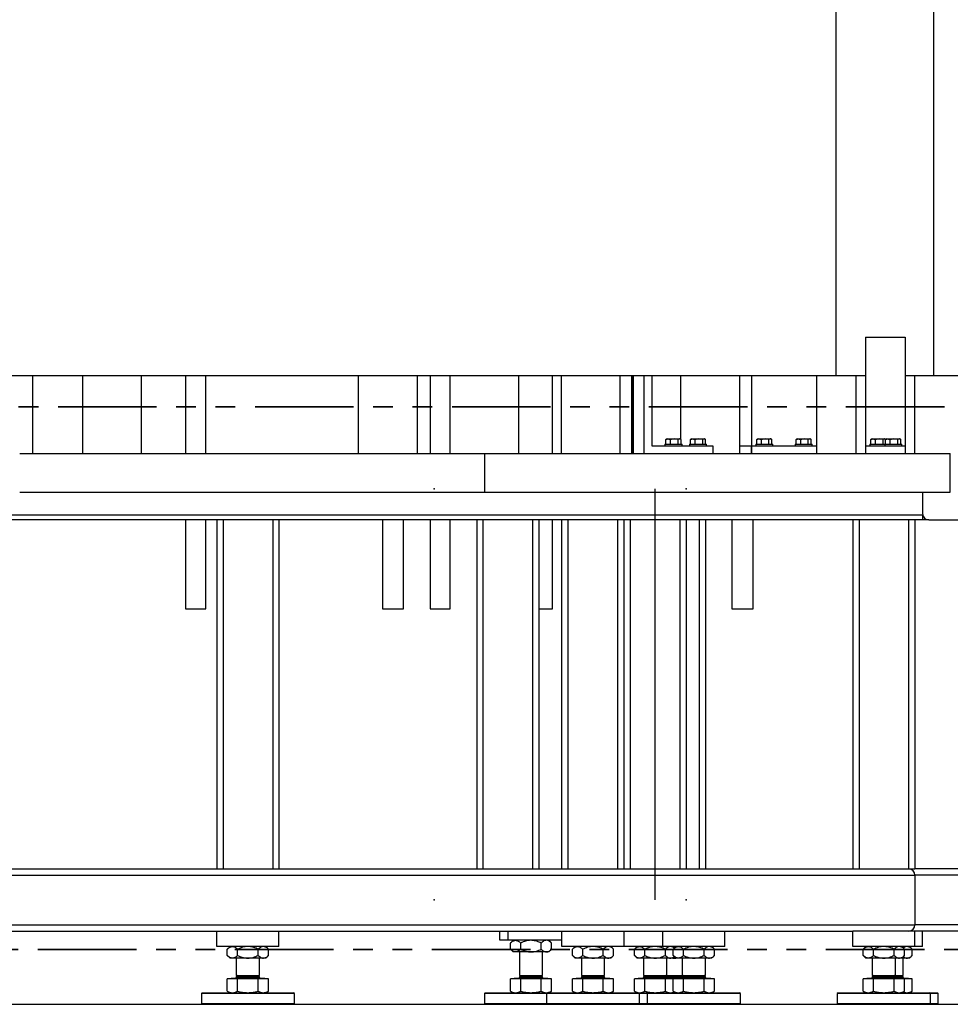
# Model space of a CAD drawing. Header units: millimetres. Extents: x 0 to 849, y 0 to 594.
# Tile 6 of 84: x 152 to 212, y 422 to 486. Entities that reach past the tile are written whole.
import ezdxf

# ---------------------------------------------------------------- set-up
doc = ezdxf.new("R2010")
doc.units = ezdxf.units.MM
doc.header["$PDSIZE"] = -1
doc.linetypes.add('PHANTOM', pattern=[12.7, 6.35, -1.27, 1.27, -1.27, 1.27, -1.27])
doc.layers.add('TRAIT-FORT', color=4, linetype='Continuous', lineweight=25)

msp = doc.modelspace()

# ---------------------------------------------------------------- linework, layer by layer
at = {"color": 7, "linetype": 'PHANTOM', "lineweight": 35}
for p, q in [((275.346, 460.578), (42.471, 460.578)), ((274.053, 425.62), (43.009, 425.62))]:
    msp.add_line(p, q, dxfattribs=at)
at = {"color": 7, "linetype": 'Continuous'}
for q in [(193.187, 455.303), (193.187, 453.303)]:
    msp.add_line((193.187, 428.803), q, dxfattribs=at)
at = {"layer": 'TRAIT-FORT', "color": 4, "linetype": 'Continuous', "lineweight": 25}
for p, q in [((204.852, 562.578), (204.852, 462.578)), ((211.132, 562.578), (211.132, 462.578)), ((206.764, 465.078), (209.304, 465.078)), ((206.764, 465.078), (206.764, 458.078)), ((209.304, 465.078), (209.304, 458.078)), ((204.852, 462.578), (129.287, 462.578)), ((153.041, 462.578), (153.041, 457.578)), ((156.275, 462.578), (156.275, 457.578)), ((160.085, 457.578), (160.085, 462.578)), ((162.921, 462.578), (162.921, 457.578)), ((164.233, 457.578), (164.233, 462.578)), ((174.055, 462.578), (174.055, 457.578)), ((177.865, 457.578), (177.865, 462.578)), ((178.678, 462.578), (178.678, 457.578)), ((179.97, 457.578), (179.97, 462.578)), ((184.393, 462.578), (184.393, 457.578)), ((186.584, 457.578), (186.584, 462.578)), ((187.136, 462.578), (187.136, 457.578)), ((190.946, 457.578), (190.946, 462.578)), ((191.678, 462.578), (191.678, 457.578)), ((191.715, 462.578), (191.715, 457.578)), ((191.776, 462.578), (191.776, 457.578)), ((192.47, 462.578), (192.47, 457.578)), ((192.97, 462.578), (192.97, 458.078)), ((194.833, 462.578), (194.833, 458.497)), ((198.643, 457.578), (198.643, 462.578)), ((199.406, 462.578), (199.406, 458.078)), ((203.597, 462.578), (203.597, 458.078)), ((203.598, 462.578), (203.598, 457.578)), ((206.764, 462.578), (204.852, 462.578)), ((206.122, 462.578), (206.122, 457.578)), ((211.132, 462.578), (209.304, 462.578)), ((209.932, 457.578), (209.932, 462.578)), ((247.392, 462.578), (211.132, 462.578)), ((193.888, 458.478), (193.913, 458.493)), ((193.888, 458.178), (193.888, 458.478)), ((193.971, 458.528), (193.912, 458.495)), ((193.971, 458.528), (194.425, 458.528)), ((194.184, 458.178), (194.184, 458.478)), ((194.425, 458.528), (194.778, 458.528)), ((194.671, 458.178), (194.671, 458.478)), ((194.837, 458.495), (194.778, 458.528)), ((194.862, 458.178), (194.862, 458.478)), ((195.475, 458.478), (195.501, 458.493)), ((195.475, 458.178), (195.475, 458.478)), ((195.558, 458.528), (195.5, 458.495)), ((195.558, 458.528), (196.012, 458.528)), ((195.771, 458.178), (195.771, 458.478)), ((196.012, 458.528), (196.366, 458.528)), ((196.258, 458.178), (196.258, 458.478)), ((196.425, 458.495), (196.366, 458.528)), ((196.449, 458.178), (196.449, 458.478)), ((199.745, 458.478), (199.77, 458.493)), ((199.745, 458.178), (199.745, 458.478)), ((199.828, 458.528), (199.769, 458.495)), ((199.828, 458.528), (200.281, 458.528)), ((200.041, 458.178), (200.041, 458.478)), ((200.281, 458.528), (200.635, 458.528)), ((200.528, 458.178), (200.528, 458.478)), ((200.694, 458.495), (200.635, 458.528)), ((200.719, 458.178), (200.719, 458.478)), ((202.285, 458.478), (202.31, 458.493)), ((202.285, 458.178), (202.285, 458.478)), ((202.368, 458.528), (202.309, 458.495)), ((202.368, 458.528), (202.821, 458.528)), ((202.581, 458.178), (202.581, 458.478)), ((202.821, 458.528), (203.175, 458.528)), ((203.068, 458.178), (203.068, 458.478)), ((203.234, 458.495), (203.175, 458.528)), ((203.259, 458.178), (203.259, 458.478)), ((207.102, 458.478), (207.128, 458.493)), ((207.102, 458.178), (207.102, 458.478)), ((207.185, 458.528), (207.127, 458.495)), ((207.185, 458.528), (207.639, 458.528)), ((207.398, 458.178), (207.398, 458.478)), ((207.639, 458.528), (207.993, 458.528)), ((207.885, 458.178), (207.885, 458.478)), ((208.051, 458.495), (207.993, 458.528)), ((208.055, 458.478), (208.08, 458.493)), ((208.055, 458.178), (208.055, 458.478)), ((208.138, 458.528), (208.079, 458.495)), ((208.138, 458.528), (208.591, 458.528)), ((208.351, 458.178), (208.351, 458.478)), ((208.591, 458.528), (208.945, 458.528)), ((208.838, 458.178), (208.838, 458.478)), ((209.004, 458.495), (208.945, 458.528)), ((209.029, 458.178), (209.029, 458.478)), ((152.223, 457.578), (182.223, 457.578)), ((182.223, 455.078), (182.223, 457.578)), ((182.223, 457.578), (212.223, 457.578)), ((192.97, 458.078), (196.915, 458.078)), ((193.825, 458.178), (193.825, 458.078)), ((193.825, 458.178), (194.164, 458.178)), ((194.164, 458.178), (194.925, 458.178)), ((194.925, 458.078), (194.925, 458.178)), ((195.412, 458.178), (195.412, 458.078)), ((195.412, 458.178), (195.752, 458.178)), ((195.752, 458.178), (196.512, 458.178)), ((196.512, 458.078), (196.512, 458.178)), ((196.915, 458.078), (196.915, 457.578)), ((198.643, 458.078), (199.386, 458.078)), ((199.386, 458.078), (199.386, 457.578)), ((199.406, 458.078), (199.406, 457.578)), ((199.406, 458.078), (203.597, 458.078)), ((199.682, 458.178), (199.682, 458.078)), ((199.682, 458.178), (200.021, 458.178)), ((200.021, 458.178), (200.782, 458.178)), ((200.782, 458.078), (200.782, 458.178)), ((202.222, 458.178), (202.222, 458.078)), ((202.222, 458.178), (202.561, 458.178)), ((202.561, 458.178), (203.322, 458.178)), ((203.322, 458.078), (203.322, 458.178)), ((203.597, 458.078), (203.597, 457.578)), ((206.764, 458.078), (206.764, 457.578)), ((206.764, 458.078), (209.304, 458.078)), ((207.039, 458.178), (207.039, 458.078)), ((207.039, 458.178), (207.378, 458.178)), ((207.378, 458.178), (207.992, 458.178)), ((207.992, 458.178), (207.992, 458.078)), ((207.992, 458.178), (208.331, 458.178)), ((208.331, 458.178), (209.092, 458.178)), ((209.092, 458.078), (209.092, 458.178)), ((209.304, 458.078), (209.304, 457.578)), ((212.223, 455.078), (212.223, 457.578)), ((152.223, 455.078), (182.223, 455.078)), ((182.223, 455.078), (212.223, 455.078)), ((210.437, 455.078), (210.437, 453.703)), ((210.437, 453.603), (127.937, 453.603)), ((210.437, 453.303), (127.937, 453.303)), ((162.921, 453.303), (162.921, 447.578)), ((164.233, 447.578), (164.233, 453.303)), ((164.937, 453.303), (164.937, 430.803)), ((165.337, 453.303), (165.337, 430.803)), ((168.537, 453.303), (168.537, 430.803)), ((168.937, 453.303), (168.937, 430.803)), ((175.625, 453.303), (175.625, 447.578)), ((176.968, 447.578), (176.968, 453.303)), ((178.678, 453.303), (178.678, 447.578)), ((179.97, 447.578), (179.97, 453.303)), ((181.687, 453.303), (181.687, 430.803)), ((182.087, 453.303), (182.087, 430.803)), ((185.287, 453.303), (185.287, 430.803)), ((185.687, 453.303), (185.687, 430.803)), ((186.584, 447.578), (186.584, 453.303)), ((187.187, 430.803), (187.187, 453.303)), ((187.587, 430.803), (187.587, 453.303)), ((190.787, 430.803), (190.787, 453.303)), ((191.187, 430.803), (191.187, 453.303)), ((191.587, 453.303), (191.587, 430.803)), ((194.787, 453.303), (194.787, 430.803)), ((195.187, 453.303), (195.187, 430.803)), ((196.037, 453.303), (196.037, 430.803)), ((196.437, 453.303), (196.437, 430.803)), ((198.143, 453.303), (198.143, 447.578)), ((199.509, 447.578), (199.509, 453.303)), ((205.937, 453.303), (205.937, 430.803)), ((206.337, 453.303), (206.337, 430.803)), ((209.537, 453.303), (209.537, 430.803)), ((209.937, 453.303), (209.937, 430.803)), ((210.437, 453.603), (210.437, 453.303)), ((210.837, 453.303), (210.437, 453.303)), ((210.837, 453.303), (214.037, 453.303)), ((162.921, 447.578), (164.233, 447.578)), ((175.625, 447.578), (176.968, 447.578)), ((178.678, 447.578), (179.97, 447.578)), ((185.687, 447.578), (186.584, 447.578)), ((198.143, 447.578), (199.509, 447.578)), ((127.937, 430.803), (205.937, 430.803)), ((127.937, 430.403), (209.937, 430.403)), ((205.937, 430.803), (206.337, 430.803)), ((206.337, 430.803), (209.537, 430.803)), ((209.537, 430.803), (209.937, 430.803)), ((254.087, 430.803), (209.937, 430.803)), ((209.937, 430.403), (209.937, 427.203)), ((254.487, 430.403), (209.937, 430.403)), ((127.937, 427.203), (209.937, 427.203)), ((254.487, 427.203), (209.937, 427.203)), ((127.937, 426.803), (205.937, 426.803)), ((164.937, 425.803), (164.937, 426.803)), ((168.937, 425.803), (168.937, 426.803)), ((183.187, 426.203), (183.187, 426.803)), ((183.687, 426.803), (183.687, 426.203)), ((187.187, 425.803), (187.187, 426.803)), ((191.187, 425.803), (191.187, 426.803)), ((193.687, 425.803), (193.687, 426.803)), ((197.687, 425.803), (197.687, 426.803)), ((209.937, 426.803), (205.937, 426.803)), ((205.937, 425.803), (205.937, 426.803)), ((209.937, 425.803), (209.937, 426.803)), ((250.487, 426.803), (209.937, 426.803)), ((210.437, 425.803), (210.437, 426.803)), ((183.687, 426.203), (183.187, 426.203)), ((187.187, 426.203), (183.687, 426.203)), ((184.037, 426.203), (183.859, 426.026)), ((183.859, 425.631), (183.859, 426.026)), ((184.523, 425.631), (184.523, 426.026)), ((185.851, 425.631), (185.851, 426.026)), ((186.515, 426.026), (186.337, 426.203)), ((186.515, 425.631), (186.515, 426.026)), ((168.937, 425.803), (164.937, 425.803)), ((165.787, 425.803), (165.609, 425.626)), ((165.609, 425.231), (165.609, 425.626)), ((165.609, 425.231), (165.787, 425.053)), ((166.273, 425.231), (166.273, 425.626)), ((167.601, 425.231), (167.601, 425.626)), ((168.265, 425.626), (168.087, 425.803)), ((168.087, 425.053), (168.265, 425.231)), ((168.265, 425.231), (168.265, 425.626)), ((183.859, 425.631), (184.037, 425.453)), ((184.191, 425.453), (184.037, 425.453)), ((185.187, 425.453), (184.191, 425.453)), ((184.437, 425.453), (184.437, 423.938)), ((186.183, 425.453), (185.187, 425.453)), ((185.937, 423.938), (185.937, 425.453)), ((186.337, 425.453), (186.183, 425.453)), ((186.337, 425.453), (186.515, 425.631)), ((191.187, 425.803), (187.187, 425.803)), ((188.037, 425.803), (187.859, 425.626)), ((187.859, 425.231), (187.859, 425.626)), ((187.859, 425.231), (188.037, 425.053)), ((188.523, 425.231), (188.523, 425.626)), ((189.851, 425.231), (189.851, 425.626)), ((190.515, 425.626), (190.337, 425.803)), ((190.337, 425.053), (190.515, 425.231)), ((190.515, 425.231), (190.515, 425.626)), ((193.687, 425.803), (191.187, 425.803)), ((192.037, 425.803), (191.859, 425.626)), ((191.859, 425.231), (191.859, 425.626)), ((191.859, 425.231), (192.037, 425.053)), ((192.523, 425.231), (192.523, 425.626)), ((197.687, 425.803), (193.687, 425.803)), ((193.851, 425.231), (193.851, 425.626)), ((194.437, 425.703), (194.337, 425.803)), ((194.437, 425.803), (194.344, 425.796)), ((194.537, 425.803), (194.359, 425.626)), ((194.359, 425.231), (194.359, 425.626)), ((194.359, 425.231), (194.537, 425.053)), ((195.023, 425.231), (195.023, 425.626)), ((196.351, 425.231), (196.351, 425.626)), ((197.015, 425.626), (196.837, 425.803)), ((196.837, 425.053), (197.015, 425.231)), ((197.015, 425.231), (197.015, 425.626)), ((209.937, 425.803), (205.937, 425.803)), ((206.787, 425.803), (206.609, 425.626)), ((206.609, 425.231), (206.609, 425.626)), ((206.609, 425.231), (206.787, 425.053)), ((207.273, 425.231), (207.273, 425.626)), ((208.601, 425.231), (208.601, 425.626)), ((209.265, 425.626), (209.087, 425.803)), ((209.087, 425.053), (209.265, 425.231)), ((209.265, 425.231), (209.265, 425.626)), ((209.765, 425.626), (209.587, 425.803)), ((209.587, 425.053), (209.765, 425.231)), ((209.765, 425.231), (209.765, 425.626)), ((210.437, 425.803), (209.937, 425.803)), ((165.941, 425.053), (165.787, 425.053)), ((166.937, 425.053), (165.941, 425.053)), ((166.187, 425.053), (166.187, 423.938)), ((167.933, 425.053), (166.937, 425.053)), ((167.687, 423.938), (167.687, 425.053)), ((168.087, 425.053), (167.933, 425.053)), ((188.191, 425.053), (188.037, 425.053)), ((189.187, 425.053), (188.191, 425.053)), ((188.437, 425.053), (188.437, 423.938)), ((190.183, 425.053), (189.187, 425.053)), ((189.937, 423.938), (189.937, 425.053)), ((190.337, 425.053), (190.183, 425.053)), ((192.191, 425.053), (192.037, 425.053)), ((193.187, 425.053), (192.191, 425.053)), ((192.437, 425.053), (192.437, 423.938)), ((194.183, 425.053), (193.187, 425.053)), ((193.937, 423.938), (193.937, 425.053)), ((194.337, 425.053), (194.183, 425.053)), ((194.337, 425.053), (194.437, 425.153)), ((194.437, 425.053), (194.337, 425.053)), ((194.437, 425.053), (194.53, 425.06)), ((194.537, 425.053), (194.437, 425.053)), ((194.691, 425.053), (194.537, 425.053)), ((195.687, 425.053), (194.691, 425.053)), ((194.937, 425.053), (194.937, 423.938)), ((196.683, 425.053), (195.687, 425.053)), ((196.437, 423.938), (196.437, 425.053)), ((196.837, 425.053), (196.683, 425.053)), ((206.941, 425.053), (206.787, 425.053)), ((207.937, 425.053), (206.941, 425.053)), ((207.187, 425.053), (207.187, 423.938)), ((208.933, 425.053), (207.937, 425.053)), ((208.687, 423.938), (208.687, 425.053)), ((209.087, 425.053), (208.933, 425.053)), ((209.433, 425.053), (209.087, 425.053)), ((209.187, 423.938), (209.187, 425.053)), ((209.587, 425.053), (209.433, 425.053)), ((166.282, 423.938), (166.187, 423.844)), ((166.187, 423.938), (167.687, 423.938)), ((167.687, 423.844), (167.592, 423.938)), ((184.532, 423.938), (184.437, 423.844)), ((184.437, 423.938), (185.937, 423.938)), ((185.937, 423.844), (185.842, 423.938)), ((188.532, 423.938), (188.437, 423.844)), ((188.437, 423.938), (189.937, 423.938)), ((189.937, 423.844), (189.842, 423.938)), ((192.532, 423.938), (192.437, 423.844)), ((192.437, 423.938), (193.937, 423.938)), ((193.937, 423.844), (193.842, 423.938)), ((193.937, 423.938), (194.937, 423.938)), ((195.032, 423.938), (194.937, 423.844)), ((194.937, 423.938), (196.437, 423.938)), ((196.437, 423.844), (196.342, 423.938)), ((207.282, 423.938), (207.187, 423.844)), ((207.187, 423.938), (208.687, 423.938)), ((208.687, 423.844), (208.592, 423.938)), ((208.687, 423.938), (209.187, 423.938)), ((209.187, 423.844), (209.092, 423.938)), ((165.609, 422.931), (165.609, 423.723)), ((166.273, 423.723), (165.609, 423.723)), ((165.87, 423.758), (165.835, 423.723)), ((165.87, 423.763), (165.87, 423.758)), ((165.87, 423.763), (168.005, 423.763)), ((165.87, 423.758), (168.005, 423.758)), ((166.187, 423.844), (166.187, 423.813)), ((166.187, 423.844), (167.687, 423.844)), ((166.187, 423.813), (167.687, 423.813)), ((167.601, 423.723), (166.273, 423.723)), ((166.273, 422.931), (166.273, 423.723)), ((167.601, 422.931), (167.601, 423.723)), ((168.265, 423.723), (167.601, 423.723)), ((167.687, 423.813), (167.687, 423.844)), ((168.005, 423.758), (168.005, 423.763)), ((168.04, 423.723), (168.005, 423.758)), ((168.265, 422.931), (168.265, 423.723)), ((183.859, 422.931), (183.859, 423.723)), ((184.523, 423.723), (183.859, 423.723)), ((184.12, 423.758), (184.085, 423.723)), ((184.12, 423.763), (184.12, 423.758)), ((184.12, 423.763), (186.255, 423.763)), ((184.12, 423.758), (186.255, 423.758)), ((184.437, 423.844), (184.437, 423.813)), ((184.437, 423.844), (185.937, 423.844)), ((184.437, 423.813), (185.937, 423.813)), ((184.523, 422.931), (184.523, 423.723)), ((185.851, 423.723), (184.523, 423.723)), ((185.851, 422.931), (185.851, 423.723)), ((186.515, 423.723), (185.851, 423.723)), ((185.937, 423.813), (185.937, 423.844)), ((186.255, 423.758), (186.255, 423.763)), ((186.29, 423.723), (186.255, 423.758)), ((186.515, 422.931), (186.515, 423.723)), ((187.859, 422.931), (187.859, 423.723)), ((188.523, 423.723), (187.859, 423.723)), ((188.12, 423.758), (188.085, 423.723)), ((188.12, 423.763), (188.12, 423.758)), ((188.12, 423.763), (190.255, 423.763)), ((188.12, 423.758), (190.255, 423.758)), ((188.437, 423.844), (188.437, 423.813)), ((188.437, 423.844), (189.937, 423.844)), ((188.437, 423.813), (189.937, 423.813)), ((189.851, 423.723), (188.523, 423.723)), ((188.523, 422.931), (188.523, 423.723)), ((189.851, 422.931), (189.851, 423.723)), ((190.515, 423.723), (189.851, 423.723)), ((189.937, 423.813), (189.937, 423.844)), ((190.255, 423.758), (190.255, 423.763)), ((190.29, 423.723), (190.255, 423.758)), ((190.515, 422.931), (190.515, 423.723)), ((192.523, 423.723), (191.859, 423.723)), ((191.859, 422.931), (191.859, 423.723)), ((192.12, 423.758), (192.085, 423.723)), ((192.12, 423.763), (192.12, 423.758)), ((192.12, 423.763), (194.255, 423.763)), ((192.12, 423.758), (194.255, 423.758)), ((192.437, 423.844), (192.437, 423.813)), ((192.437, 423.844), (193.937, 423.844)), ((192.437, 423.813), (193.937, 423.813)), ((193.851, 423.723), (192.523, 423.723)), ((192.523, 422.931), (192.523, 423.723)), ((193.851, 422.931), (193.851, 423.723)), ((194.359, 423.723), (193.851, 423.723)), ((193.937, 423.813), (193.937, 423.844)), ((193.937, 423.844), (194.937, 423.844)), ((193.937, 423.813), (194.937, 423.813)), ((194.255, 423.758), (194.255, 423.763)), ((194.255, 423.763), (194.62, 423.763)), ((194.29, 423.723), (194.255, 423.758)), ((194.255, 423.758), (194.62, 423.758)), ((194.359, 422.931), (194.359, 423.723)), ((195.023, 423.723), (194.359, 423.723)), ((194.62, 423.758), (194.585, 423.723)), ((194.62, 423.763), (194.62, 423.758)), ((194.62, 423.763), (196.755, 423.763)), ((194.62, 423.758), (196.755, 423.758)), ((194.937, 423.844), (194.937, 423.813)), ((194.937, 423.844), (196.437, 423.844)), ((194.937, 423.813), (196.437, 423.813)), ((195.023, 422.931), (195.023, 423.723)), ((196.351, 423.723), (195.023, 423.723)), ((196.351, 422.931), (196.351, 423.723)), ((197.015, 423.723), (196.351, 423.723)), ((196.437, 423.813), (196.437, 423.844)), ((196.755, 423.758), (196.755, 423.763)), ((196.79, 423.723), (196.755, 423.758)), ((197.015, 422.931), (197.015, 423.723)), ((206.609, 422.931), (206.609, 423.723)), ((207.273, 423.723), (206.609, 423.723)), ((206.87, 423.758), (206.835, 423.723)), ((206.87, 423.763), (206.87, 423.758)), ((206.87, 423.763), (209.005, 423.763)), ((206.87, 423.758), (209.005, 423.758)), ((207.187, 423.844), (207.187, 423.813)), ((207.187, 423.844), (208.687, 423.844)), ((207.187, 423.813), (208.687, 423.813)), ((207.273, 422.931), (207.273, 423.723)), ((208.601, 423.723), (207.273, 423.723)), ((208.601, 422.931), (208.601, 423.723)), ((209.265, 423.723), (208.601, 423.723)), ((208.687, 423.813), (208.687, 423.844)), ((208.687, 423.844), (209.187, 423.844)), ((208.687, 423.813), (209.187, 423.813)), ((209.005, 423.758), (209.005, 423.763)), ((209.005, 423.763), (209.505, 423.763)), ((209.04, 423.723), (209.005, 423.758)), ((209.005, 423.758), (209.505, 423.758)), ((209.187, 423.813), (209.187, 423.844)), ((209.265, 422.931), (209.265, 423.723)), ((209.765, 423.723), (209.265, 423.723)), ((209.505, 423.758), (209.505, 423.763)), ((209.54, 423.723), (209.505, 423.758)), ((209.765, 422.931), (209.765, 423.723)), ((163.987, 422.828), (163.937, 422.778)), ((163.937, 422.778), (163.937, 422.128)), ((166.937, 422.778), (163.937, 422.778)), ((163.987, 422.828), (166.937, 422.828)), ((165.609, 422.931), (165.787, 422.828)), ((166.937, 422.828), (169.887, 422.828)), ((169.937, 422.778), (166.937, 422.778)), ((168.087, 422.828), (168.265, 422.931)), ((169.937, 422.778), (169.887, 422.828)), ((169.937, 422.128), (169.937, 422.778)), ((182.237, 422.828), (182.187, 422.778)), ((182.187, 422.778), (182.187, 422.128)), ((185.187, 422.778), (182.187, 422.778)), ((182.237, 422.828), (185.187, 422.828)), ((183.859, 422.931), (184.037, 422.828)), ((185.187, 422.828), (186.237, 422.828)), ((186.187, 422.778), (185.187, 422.778)), ((186.237, 422.828), (186.187, 422.778)), ((186.187, 422.778), (186.187, 422.128)), ((189.187, 422.778), (186.187, 422.778)), ((186.237, 422.828), (189.187, 422.828)), ((186.337, 422.828), (186.515, 422.931)), ((187.859, 422.931), (188.037, 422.828)), ((189.187, 422.828), (192.137, 422.828)), ((192.187, 422.778), (189.187, 422.778)), ((190.337, 422.828), (190.515, 422.931)), ((191.859, 422.931), (192.037, 422.828)), ((192.187, 422.778), (192.137, 422.828)), ((192.137, 422.828), (192.737, 422.828)), ((192.187, 422.128), (192.187, 422.778)), ((192.687, 422.778), (192.187, 422.778)), ((192.737, 422.828), (192.687, 422.778)), ((192.687, 422.778), (192.687, 422.128)), ((195.687, 422.778), (192.687, 422.778)), ((192.737, 422.828), (195.687, 422.828)), ((194.335, 422.837), (194.437, 422.828)), ((194.337, 422.828), (194.437, 422.886)), ((194.359, 422.931), (194.537, 422.828)), ((194.437, 422.828), (194.525, 422.836)), ((195.687, 422.828), (198.637, 422.828)), ((198.687, 422.778), (195.687, 422.778)), ((196.837, 422.828), (197.015, 422.931)), ((198.687, 422.778), (198.637, 422.828)), ((198.687, 422.128), (198.687, 422.778)), ((204.987, 422.828), (204.937, 422.778)), ((204.937, 422.778), (204.937, 422.128)), ((207.937, 422.778), (204.937, 422.778)), ((204.987, 422.828), (207.937, 422.828)), ((206.609, 422.931), (206.787, 422.828)), ((207.937, 422.828), (210.887, 422.828)), ((210.937, 422.778), (207.937, 422.778)), ((209.087, 422.828), (209.265, 422.931)), ((209.587, 422.828), (209.765, 422.931)), ((210.937, 422.778), (210.887, 422.828)), ((210.887, 422.828), (211.387, 422.828)), ((210.937, 422.128), (210.937, 422.778)), ((211.437, 422.778), (210.937, 422.778)), ((211.437, 422.778), (211.387, 422.828)), ((211.437, 422.128), (211.437, 422.778)), ((47.223, 422.078), (272.223, 422.078)), ((163.937, 422.128), (163.987, 422.078)), ((163.937, 422.128), (166.937, 422.128)), ((166.937, 422.128), (169.937, 422.128)), ((169.887, 422.078), (169.937, 422.128)), ((182.187, 422.128), (182.237, 422.078)), ((182.187, 422.128), (185.187, 422.128)), ((185.187, 422.128), (186.187, 422.128)), ((186.187, 422.128), (186.237, 422.078)), ((186.187, 422.128), (189.187, 422.128)), ((189.187, 422.128), (192.187, 422.128)), ((192.137, 422.078), (192.187, 422.128)), ((192.187, 422.128), (192.687, 422.128)), ((192.687, 422.128), (192.737, 422.078)), ((192.687, 422.128), (195.687, 422.128)), ((195.687, 422.128), (198.687, 422.128)), ((198.637, 422.078), (198.687, 422.128)), ((204.937, 422.128), (204.987, 422.078)), ((204.937, 422.128), (207.937, 422.128)), ((207.937, 422.128), (210.937, 422.128)), ((210.887, 422.078), (210.937, 422.128)), ((210.937, 422.128), (211.437, 422.128)), ((211.387, 422.078), (211.437, 422.128))]:
    msp.add_line(p, q, dxfattribs=at)
for centre, radius, start, end in [((210.837, 453.703), 0.4, 180, 270), ((209.537, 430.403), 0.4, 0, 90), ((209.537, 427.203), 0.4, 270, 360), ((166.137, 423.813), 0.05, 270, 360), ((167.737, 423.813), 0.05, 180, 270), ((184.387, 423.813), 0.05, 270, 360), ((185.987, 423.813), 0.05, 180, 270), ((188.387, 423.813), 0.05, 270, 360), ((189.987, 423.813), 0.05, 180, 270), ((192.387, 423.813), 0.05, 270, 360), ((193.987, 423.813), 0.05, 180, 270), ((194.887, 423.813), 0.05, 270, 360), ((196.487, 423.813), 0.05, 180, 270), ((207.137, 423.813), 0.05, 270, 360), ((208.737, 423.813), 0.05, 180, 270), ((209.237, 423.813), 0.05, 180, 270)]:
    msp.add_arc(centre, radius, start, end, dxfattribs=at)
for points, knots in [([(193.888, 458.478), (193.913, 458.489), (193.965, 458.511), (194.042, 458.519), (194.116, 458.508), (194.161, 458.488), (194.184, 458.478)], [0, 0, 0, 0, 0.264605, 0.534948, 0.765343, 1, 1, 1, 1]), ([(194.671, 458.478), (194.609, 458.493), (194.506, 458.518), (194.358, 458.516), (194.258, 458.499), (194.2, 458.483), (194.184, 458.478)], [0, 0, 0, 0, 0.385549, 0.637642, 0.896546, 1, 1, 1, 1]), ([(194.862, 458.478), (194.845, 458.489), (194.812, 458.511), (194.762, 458.519), (194.714, 458.508), (194.685, 458.488), (194.671, 458.478)], [0, 0, 0, 0, 0.264605, 0.534948, 0.765343, 1, 1, 1, 1]), ([(195.475, 458.478), (195.501, 458.489), (195.553, 458.511), (195.63, 458.519), (195.703, 458.508), (195.748, 458.488), (195.771, 458.478)], [0, 0, 0, 0, 0.264605, 0.534948, 0.765343, 1, 1, 1, 1]), ([(196.258, 458.478), (196.196, 458.493), (196.094, 458.518), (195.945, 458.516), (195.845, 458.499), (195.788, 458.483), (195.771, 458.478)], [0, 0, 0, 0, 0.385549, 0.637642, 0.896546, 1, 1, 1, 1]), ([(196.449, 458.478), (196.433, 458.489), (196.399, 458.511), (196.349, 458.519), (196.302, 458.508), (196.273, 458.488), (196.258, 458.478)], [0, 0, 0, 0, 0.264605, 0.534948, 0.765343, 1, 1, 1, 1]), ([(199.745, 458.478), (199.77, 458.489), (199.822, 458.511), (199.899, 458.519), (199.973, 458.508), (200.018, 458.488), (200.041, 458.478)], [0, 0, 0, 0, 0.264605, 0.534948, 0.765343, 1, 1, 1, 1]), ([(200.528, 458.478), (200.466, 458.493), (200.363, 458.518), (200.214, 458.516), (200.114, 458.499), (200.057, 458.483), (200.041, 458.478)], [0, 0, 0, 0, 0.385549, 0.637642, 0.896546, 1, 1, 1, 1]), ([(200.719, 458.478), (200.702, 458.489), (200.668, 458.511), (200.619, 458.519), (200.571, 458.508), (200.542, 458.488), (200.528, 458.478)], [0, 0, 0, 0, 0.264605, 0.534948, 0.765343, 1, 1, 1, 1]), ([(202.285, 458.478), (202.31, 458.489), (202.362, 458.511), (202.439, 458.519), (202.513, 458.508), (202.558, 458.488), (202.581, 458.478)], [0, 0, 0, 0, 0.264605, 0.534948, 0.765343, 1, 1, 1, 1]), ([(203.068, 458.478), (203.006, 458.493), (202.903, 458.518), (202.754, 458.516), (202.654, 458.499), (202.597, 458.483), (202.581, 458.478)], [0, 0, 0, 0, 0.385549, 0.637642, 0.896546, 1, 1, 1, 1]), ([(203.259, 458.478), (203.242, 458.489), (203.208, 458.511), (203.159, 458.519), (203.111, 458.508), (203.082, 458.488), (203.068, 458.478)], [0, 0, 0, 0, 0.264605, 0.534948, 0.765343, 1, 1, 1, 1]), ([(207.102, 458.478), (207.128, 458.489), (207.18, 458.511), (207.257, 458.519), (207.33, 458.508), (207.375, 458.488), (207.398, 458.478)], [0, 0, 0, 0, 0.264605, 0.534948, 0.765343, 1, 1, 1, 1]), ([(207.885, 458.478), (207.823, 458.493), (207.721, 458.518), (207.572, 458.516), (207.472, 458.499), (207.414, 458.483), (207.398, 458.478)], [0, 0, 0, 0, 0.385549, 0.637642, 0.896546, 1, 1, 1, 1]), ([(208.05, 458.493), (208.042, 458.498), (208.017, 458.514), (207.976, 458.519), (207.929, 458.508), (207.9, 458.488), (207.885, 458.478)], [0, 0, 0, 0, 0.149394, 0.46209, 0.728581, 1, 1, 1, 1]), ([(208.055, 458.478), (208.08, 458.489), (208.132, 458.511), (208.209, 458.519), (208.283, 458.508), (208.328, 458.488), (208.351, 458.478)], [0, 0, 0, 0, 0.264605, 0.534948, 0.765343, 1, 1, 1, 1]), ([(208.838, 458.478), (208.776, 458.493), (208.673, 458.518), (208.524, 458.516), (208.424, 458.499), (208.367, 458.483), (208.351, 458.478)], [0, 0, 0, 0, 0.385549, 0.637642, 0.896546, 1, 1, 1, 1]), ([(209.029, 458.478), (209.012, 458.489), (208.978, 458.511), (208.929, 458.519), (208.881, 458.508), (208.852, 458.488), (208.838, 458.478)], [0, 0, 0, 0, 0.264605, 0.534948, 0.765343, 1, 1, 1, 1]), ([(183.859, 426.026), (183.905, 426.067), (183.974, 426.131), (184.072, 426.182), (184.137, 426.201), (184.177, 426.203), (184.191, 426.203)], [0, 0, 0, 0, 0.432045, 0.654349, 0.879653, 1, 1, 1, 1]), ([(184.191, 426.203), (184.22, 426.201), (184.278, 426.196), (184.363, 426.156), (184.445, 426.099), (184.497, 426.05), (184.523, 426.026)], [0, 0, 0, 0, 0.249578, 0.504364, 0.751047, 1, 1, 1, 1]), ([(185.187, 426.203), (185.129, 426.201), (185.013, 426.196), (184.843, 426.156), (184.679, 426.099), (184.575, 426.05), (184.523, 426.026)], [0, 0, 0, 0, 0.249578, 0.504364, 0.751047, 1, 1, 1, 1]), ([(185.851, 426.026), (185.76, 426.067), (185.622, 426.131), (185.425, 426.182), (185.295, 426.201), (185.215, 426.203), (185.187, 426.203)], [0, 0, 0, 0, 0.432045, 0.654349, 0.879653, 1, 1, 1, 1]), ([(186.183, 426.203), (186.147, 426.199), (186.075, 426.191), (185.963, 426.128), (185.89, 426.061), (185.851, 426.026)], [0, 0, 0, 0, 0.3094562, 0.6284323, 1, 1, 1, 1]), ([(186.515, 426.026), (186.492, 426.047), (186.432, 426.104), (186.329, 426.175), (186.239, 426.202), (186.19, 426.203), (186.183, 426.203)], [0, 0, 0, 0, 0.217771, 0.575115, 0.943327, 1, 1, 1, 1]), ([(165.609, 425.626), (165.655, 425.667), (165.724, 425.731), (165.822, 425.782), (165.887, 425.801), (165.927, 425.803), (165.941, 425.803)], [0, 0, 0, 0, 0.432045, 0.654349, 0.879653, 1, 1, 1, 1]), ([(165.941, 425.053), (165.912, 425.056), (165.854, 425.061), (165.769, 425.101), (165.687, 425.157), (165.635, 425.207), (165.609, 425.231)], [0, 0, 0, 0, 0.249578, 0.504364, 0.751047, 1, 1, 1, 1]), ([(165.941, 425.803), (165.97, 425.801), (166.028, 425.796), (166.113, 425.756), (166.195, 425.699), (166.247, 425.65), (166.273, 425.626)], [0, 0, 0, 0, 0.249578, 0.504364, 0.751047, 1, 1, 1, 1]), ([(166.273, 425.231), (166.228, 425.189), (166.159, 425.126), (166.06, 425.075), (165.995, 425.056), (165.955, 425.054), (165.941, 425.053)], [0, 0, 0, 0, 0.432045, 0.654349, 0.879653, 1, 1, 1, 1]), ([(166.937, 425.803), (166.879, 425.801), (166.763, 425.796), (166.593, 425.756), (166.429, 425.699), (166.325, 425.65), (166.273, 425.626)], [0, 0, 0, 0, 0.249578, 0.504364, 0.751047, 1, 1, 1, 1]), ([(166.273, 425.231), (166.364, 425.189), (166.502, 425.126), (166.699, 425.075), (166.829, 425.056), (166.909, 425.054), (166.937, 425.053)], [0, 0, 0, 0, 0.432045, 0.654349, 0.879653, 1, 1, 1, 1]), ([(167.601, 425.626), (167.51, 425.667), (167.372, 425.731), (167.175, 425.782), (167.045, 425.801), (166.965, 425.803), (166.937, 425.803)], [0, 0, 0, 0, 0.432045, 0.654349, 0.879653, 1, 1, 1, 1]), ([(166.937, 425.053), (166.995, 425.056), (167.112, 425.061), (167.281, 425.101), (167.446, 425.157), (167.549, 425.207), (167.601, 425.231)], [0, 0, 0, 0, 0.249578, 0.504364, 0.751047, 1, 1, 1, 1]), ([(167.933, 425.803), (167.897, 425.799), (167.825, 425.791), (167.713, 425.728), (167.64, 425.661), (167.601, 425.626)], [0, 0, 0, 0, 0.3094562, 0.6284323, 1, 1, 1, 1]), ([(167.601, 425.231), (167.64, 425.195), (167.712, 425.129), (167.824, 425.066), (167.896, 425.058), (167.933, 425.053)], [0, 0, 0, 0, 0.371571, 0.681593, 1, 1, 1, 1]), ([(168.265, 425.626), (168.242, 425.647), (168.182, 425.704), (168.079, 425.775), (167.989, 425.802), (167.94, 425.803), (167.933, 425.803)], [0, 0, 0, 0, 0.217771, 0.575115, 0.943327, 1, 1, 1, 1]), ([(167.933, 425.053), (167.94, 425.054), (167.987, 425.055), (168.077, 425.081), (168.181, 425.151), (168.242, 425.21), (168.265, 425.231)], [0, 0, 0, 0, 0.056672, 0.412929, 0.782233, 1, 1, 1, 1]), ([(184.191, 425.453), (184.162, 425.456), (184.104, 425.461), (184.019, 425.501), (183.937, 425.557), (183.885, 425.607), (183.859, 425.631)], [0, 0, 0, 0, 0.249578, 0.504364, 0.751047, 1, 1, 1, 1]), ([(184.523, 425.631), (184.478, 425.589), (184.409, 425.526), (184.31, 425.475), (184.245, 425.456), (184.205, 425.454), (184.191, 425.453)], [0, 0, 0, 0, 0.432045, 0.654349, 0.879653, 1, 1, 1, 1]), ([(184.523, 425.631), (184.614, 425.589), (184.752, 425.526), (184.949, 425.475), (185.079, 425.456), (185.159, 425.454), (185.187, 425.453)], [0, 0, 0, 0, 0.432045, 0.654349, 0.879653, 1, 1, 1, 1]), ([(185.187, 425.453), (185.245, 425.456), (185.362, 425.461), (185.531, 425.501), (185.696, 425.557), (185.799, 425.607), (185.851, 425.631)], [0, 0, 0, 0, 0.249578, 0.504364, 0.751047, 1, 1, 1, 1]), ([(185.851, 425.631), (185.89, 425.595), (185.962, 425.529), (186.074, 425.466), (186.146, 425.458), (186.183, 425.453)], [0, 0, 0, 0, 0.371571, 0.681593, 1, 1, 1, 1]), ([(186.183, 425.453), (186.19, 425.454), (186.237, 425.455), (186.327, 425.481), (186.431, 425.551), (186.492, 425.61), (186.515, 425.631)], [0, 0, 0, 0, 0.056672, 0.412929, 0.782233, 1, 1, 1, 1]), ([(187.859, 425.626), (187.905, 425.667), (187.974, 425.731), (188.072, 425.782), (188.137, 425.801), (188.177, 425.803), (188.191, 425.803)], [0, 0, 0, 0, 0.432045, 0.654349, 0.879653, 1, 1, 1, 1]), ([(188.191, 425.053), (188.162, 425.056), (188.104, 425.061), (188.019, 425.101), (187.937, 425.157), (187.885, 425.207), (187.859, 425.231)], [0, 0, 0, 0, 0.249578, 0.504364, 0.751047, 1, 1, 1, 1]), ([(188.191, 425.803), (188.22, 425.801), (188.278, 425.796), (188.363, 425.756), (188.445, 425.699), (188.497, 425.65), (188.523, 425.626)], [0, 0, 0, 0, 0.249578, 0.504364, 0.751047, 1, 1, 1, 1]), ([(188.523, 425.231), (188.478, 425.189), (188.409, 425.126), (188.31, 425.075), (188.245, 425.056), (188.205, 425.054), (188.191, 425.053)], [0, 0, 0, 0, 0.432045, 0.654349, 0.879653, 1, 1, 1, 1]), ([(189.187, 425.803), (189.129, 425.801), (189.013, 425.796), (188.843, 425.756), (188.679, 425.699), (188.575, 425.65), (188.523, 425.626)], [0, 0, 0, 0, 0.249578, 0.504364, 0.751047, 1, 1, 1, 1]), ([(188.523, 425.231), (188.614, 425.189), (188.752, 425.126), (188.949, 425.075), (189.079, 425.056), (189.159, 425.054), (189.187, 425.053)], [0, 0, 0, 0, 0.432045, 0.654349, 0.879653, 1, 1, 1, 1]), ([(189.851, 425.626), (189.76, 425.667), (189.622, 425.731), (189.425, 425.782), (189.295, 425.801), (189.215, 425.803), (189.187, 425.803)], [0, 0, 0, 0, 0.432045, 0.654349, 0.879653, 1, 1, 1, 1]), ([(189.187, 425.053), (189.245, 425.056), (189.362, 425.061), (189.531, 425.101), (189.696, 425.157), (189.799, 425.207), (189.851, 425.231)], [0, 0, 0, 0, 0.249578, 0.504364, 0.751047, 1, 1, 1, 1]), ([(190.183, 425.803), (190.147, 425.799), (190.075, 425.791), (189.963, 425.728), (189.89, 425.661), (189.851, 425.626)], [0, 0, 0, 0, 0.3094562, 0.6284323, 1, 1, 1, 1]), ([(189.851, 425.231), (189.89, 425.195), (189.962, 425.129), (190.074, 425.066), (190.146, 425.058), (190.183, 425.053)], [0, 0, 0, 0, 0.371571, 0.681593, 1, 1, 1, 1]), ([(190.515, 425.626), (190.492, 425.647), (190.432, 425.704), (190.329, 425.775), (190.239, 425.802), (190.19, 425.803), (190.183, 425.803)], [0, 0, 0, 0, 0.217771, 0.575115, 0.943327, 1, 1, 1, 1]), ([(190.183, 425.053), (190.19, 425.054), (190.237, 425.055), (190.327, 425.081), (190.431, 425.151), (190.492, 425.21), (190.515, 425.231)], [0, 0, 0, 0, 0.056672, 0.412929, 0.782233, 1, 1, 1, 1]), ([(191.859, 425.626), (191.905, 425.667), (191.974, 425.731), (192.072, 425.782), (192.137, 425.801), (192.177, 425.803), (192.191, 425.803)], [0, 0, 0, 0, 0.432045, 0.654349, 0.879653, 1, 1, 1, 1]), ([(192.191, 425.053), (192.162, 425.056), (192.104, 425.061), (192.019, 425.101), (191.937, 425.157), (191.885, 425.207), (191.859, 425.231)], [0, 0, 0, 0, 0.249578, 0.504364, 0.751047, 1, 1, 1, 1]), ([(192.191, 425.803), (192.22, 425.801), (192.278, 425.796), (192.363, 425.756), (192.445, 425.699), (192.497, 425.65), (192.523, 425.626)], [0, 0, 0, 0, 0.249578, 0.504364, 0.751047, 1, 1, 1, 1]), ([(192.523, 425.231), (192.478, 425.189), (192.409, 425.126), (192.31, 425.075), (192.245, 425.056), (192.205, 425.054), (192.191, 425.053)], [0, 0, 0, 0, 0.432045, 0.654349, 0.879653, 1, 1, 1, 1]), ([(193.187, 425.803), (193.129, 425.801), (193.013, 425.796), (192.843, 425.756), (192.679, 425.699), (192.575, 425.65), (192.523, 425.626)], [0, 0, 0, 0, 0.249578, 0.504364, 0.751047, 1, 1, 1, 1]), ([(192.523, 425.231), (192.614, 425.189), (192.752, 425.126), (192.949, 425.075), (193.079, 425.056), (193.159, 425.054), (193.187, 425.053)], [0, 0, 0, 0, 0.432045, 0.654349, 0.879653, 1, 1, 1, 1]), ([(193.851, 425.626), (193.76, 425.667), (193.622, 425.731), (193.425, 425.782), (193.295, 425.801), (193.215, 425.803), (193.187, 425.803)], [0, 0, 0, 0, 0.432045, 0.654349, 0.879653, 1, 1, 1, 1]), ([(193.187, 425.053), (193.245, 425.056), (193.362, 425.061), (193.531, 425.101), (193.696, 425.157), (193.799, 425.207), (193.851, 425.231)], [0, 0, 0, 0, 0.249578, 0.504364, 0.751047, 1, 1, 1, 1]), ([(194.183, 425.803), (194.147, 425.799), (194.075, 425.791), (193.963, 425.728), (193.89, 425.661), (193.851, 425.626)], [0, 0, 0, 0, 0.3094562, 0.6284323, 1, 1, 1, 1]), ([(193.851, 425.231), (193.89, 425.195), (193.962, 425.129), (194.074, 425.066), (194.146, 425.058), (194.183, 425.053)], [0, 0, 0, 0, 0.371571, 0.681593, 1, 1, 1, 1]), ([(194.432, 425.698), (194.398, 425.723), (194.324, 425.778), (194.239, 425.802), (194.19, 425.803), (194.183, 425.803)], [0, 0, 0, 0, 0.424264, 0.923206, 1, 1, 1, 1]), ([(194.359, 425.626), (194.405, 425.667), (194.474, 425.731), (194.572, 425.782), (194.637, 425.801), (194.677, 425.803), (194.691, 425.803)], [0, 0, 0, 0, 0.432045, 0.654349, 0.879653, 1, 1, 1, 1]), ([(194.691, 425.053), (194.662, 425.056), (194.604, 425.061), (194.519, 425.101), (194.437, 425.157), (194.385, 425.207), (194.359, 425.231)], [0, 0, 0, 0, 0.249578, 0.504364, 0.751047, 1, 1, 1, 1]), ([(194.533, 425.799), (194.529, 425.799), (194.497, 425.804), (194.465, 425.804), (194.437, 425.803)], [0, 0, 0, 0, 0.126378, 1, 1, 1, 1]), ([(194.691, 425.803), (194.72, 425.801), (194.778, 425.796), (194.863, 425.756), (194.945, 425.699), (194.997, 425.65), (195.023, 425.626)], [0, 0, 0, 0, 0.249578, 0.504364, 0.751047, 1, 1, 1, 1]), ([(195.023, 425.231), (194.978, 425.189), (194.909, 425.126), (194.81, 425.075), (194.745, 425.056), (194.705, 425.054), (194.691, 425.053)], [0, 0, 0, 0, 0.432045, 0.654349, 0.879653, 1, 1, 1, 1]), ([(195.687, 425.803), (195.629, 425.801), (195.513, 425.796), (195.343, 425.756), (195.179, 425.699), (195.075, 425.65), (195.023, 425.626)], [0, 0, 0, 0, 0.249578, 0.504364, 0.751047, 1, 1, 1, 1]), ([(195.023, 425.231), (195.114, 425.189), (195.252, 425.126), (195.449, 425.075), (195.579, 425.056), (195.659, 425.054), (195.687, 425.053)], [0, 0, 0, 0, 0.432045, 0.654349, 0.879653, 1, 1, 1, 1]), ([(196.351, 425.626), (196.26, 425.667), (196.122, 425.731), (195.925, 425.782), (195.795, 425.801), (195.715, 425.803), (195.687, 425.803)], [0, 0, 0, 0, 0.432045, 0.654349, 0.879653, 1, 1, 1, 1]), ([(195.687, 425.053), (195.745, 425.056), (195.862, 425.061), (196.031, 425.101), (196.196, 425.157), (196.299, 425.207), (196.351, 425.231)], [0, 0, 0, 0, 0.249578, 0.504364, 0.751047, 1, 1, 1, 1]), ([(196.683, 425.803), (196.647, 425.799), (196.575, 425.791), (196.463, 425.728), (196.39, 425.661), (196.351, 425.626)], [0, 0, 0, 0, 0.3094562, 0.6284323, 1, 1, 1, 1]), ([(196.351, 425.231), (196.39, 425.195), (196.462, 425.129), (196.574, 425.066), (196.646, 425.058), (196.683, 425.053)], [0, 0, 0, 0, 0.371571, 0.681593, 1, 1, 1, 1]), ([(197.015, 425.626), (196.992, 425.647), (196.932, 425.704), (196.829, 425.775), (196.739, 425.802), (196.69, 425.803), (196.683, 425.803)], [0, 0, 0, 0, 0.217771, 0.575115, 0.943327, 1, 1, 1, 1]), ([(196.683, 425.053), (196.69, 425.054), (196.737, 425.055), (196.827, 425.081), (196.931, 425.151), (196.992, 425.21), (197.015, 425.231)], [0, 0, 0, 0, 0.056672, 0.412929, 0.782233, 1, 1, 1, 1]), ([(206.609, 425.626), (206.655, 425.667), (206.724, 425.731), (206.822, 425.782), (206.887, 425.801), (206.927, 425.803), (206.941, 425.803)], [0, 0, 0, 0, 0.432045, 0.654349, 0.879653, 1, 1, 1, 1]), ([(206.941, 425.053), (206.912, 425.056), (206.854, 425.061), (206.769, 425.101), (206.687, 425.157), (206.635, 425.207), (206.609, 425.231)], [0, 0, 0, 0, 0.249578, 0.504364, 0.751047, 1, 1, 1, 1]), ([(206.941, 425.803), (206.97, 425.801), (207.028, 425.796), (207.113, 425.756), (207.195, 425.699), (207.247, 425.65), (207.273, 425.626)], [0, 0, 0, 0, 0.249578, 0.504364, 0.751047, 1, 1, 1, 1]), ([(207.273, 425.231), (207.228, 425.189), (207.159, 425.126), (207.06, 425.075), (206.995, 425.056), (206.955, 425.054), (206.941, 425.053)], [0, 0, 0, 0, 0.432045, 0.654349, 0.879653, 1, 1, 1, 1]), ([(207.937, 425.803), (207.879, 425.801), (207.763, 425.796), (207.593, 425.756), (207.429, 425.699), (207.325, 425.65), (207.273, 425.626)], [0, 0, 0, 0, 0.249578, 0.504364, 0.751047, 1, 1, 1, 1]), ([(207.273, 425.231), (207.364, 425.189), (207.502, 425.126), (207.699, 425.075), (207.829, 425.056), (207.909, 425.054), (207.937, 425.053)], [0, 0, 0, 0, 0.432045, 0.654349, 0.879653, 1, 1, 1, 1]), ([(208.601, 425.626), (208.51, 425.667), (208.372, 425.731), (208.175, 425.782), (208.045, 425.801), (207.965, 425.803), (207.937, 425.803)], [0, 0, 0, 0, 0.432045, 0.654349, 0.879653, 1, 1, 1, 1]), ([(207.937, 425.053), (207.995, 425.056), (208.112, 425.061), (208.281, 425.101), (208.446, 425.157), (208.549, 425.207), (208.601, 425.231)], [0, 0, 0, 0, 0.249578, 0.504364, 0.751047, 1, 1, 1, 1]), ([(208.933, 425.803), (208.897, 425.799), (208.825, 425.791), (208.713, 425.728), (208.64, 425.661), (208.601, 425.626)], [0, 0, 0, 0, 0.3094562, 0.6284323, 1, 1, 1, 1]), ([(208.601, 425.231), (208.64, 425.195), (208.712, 425.129), (208.824, 425.066), (208.896, 425.058), (208.933, 425.053)], [0, 0, 0, 0, 0.371571, 0.681593, 1, 1, 1, 1]), ([(209.265, 425.626), (209.242, 425.647), (209.182, 425.704), (209.079, 425.775), (208.989, 425.802), (208.94, 425.803), (208.933, 425.803)], [0, 0, 0, 0, 0.217771, 0.575115, 0.943327, 1, 1, 1, 1]), ([(208.933, 425.053), (208.94, 425.054), (208.987, 425.055), (209.077, 425.081), (209.181, 425.151), (209.242, 425.21), (209.265, 425.231)], [0, 0, 0, 0, 0.056672, 0.412929, 0.782233, 1, 1, 1, 1]), ([(209.433, 425.803), (209.397, 425.799), (209.325, 425.79), (209.243, 425.748), (209.2, 425.71), (209.19, 425.701)], [0, 0, 0, 0, 0.428294, 0.869764, 1, 1, 1, 1]), ([(209.765, 425.626), (209.742, 425.647), (209.682, 425.704), (209.579, 425.775), (209.489, 425.802), (209.44, 425.803), (209.433, 425.803)], [0, 0, 0, 0, 0.217771, 0.575115, 0.943327, 1, 1, 1, 1]), ([(209.433, 425.053), (209.44, 425.054), (209.487, 425.055), (209.577, 425.081), (209.681, 425.151), (209.742, 425.21), (209.765, 425.231)], [0, 0, 0, 0, 0.056672, 0.412929, 0.782233, 1, 1, 1, 1]), ([(194.183, 425.053), (194.19, 425.054), (194.237, 425.055), (194.323, 425.078), (194.397, 425.133), (194.432, 425.159)], [0, 0, 0, 0, 0.0768046, 0.5596243, 1, 1, 1, 1]), ([(194.342, 425.058), (194.346, 425.058), (194.377, 425.053), (194.409, 425.053), (194.437, 425.053)], [0, 0, 0, 0, 0.126378, 1, 1, 1, 1]), ([(209.19, 425.156), (209.2, 425.147), (209.242, 425.109), (209.324, 425.067), (209.396, 425.058), (209.433, 425.053)], [0, 0, 0, 0, 0.130237, 0.559317, 1, 1, 1, 1]), ([(165.609, 422.931), (165.663, 422.902), (165.772, 422.844), (165.885, 422.834), (165.941, 422.828)], [0, 0, 0, 0, 0.495458, 1, 1, 1, 1]), ([(165.941, 422.828), (165.997, 422.834), (166.109, 422.844), (166.218, 422.902), (166.273, 422.931)], [0, 0, 0, 0, 0.494511, 1, 1, 1, 1]), ([(166.273, 422.931), (166.381, 422.902), (166.599, 422.844), (166.824, 422.834), (166.937, 422.828)], [0, 0, 0, 0, 0.495458, 1, 1, 1, 1]), ([(166.937, 422.828), (167.048, 422.834), (167.273, 422.844), (167.491, 422.902), (167.601, 422.931)], [0, 0, 0, 0, 0.494511, 1, 1, 1, 1]), ([(167.601, 422.931), (167.655, 422.902), (167.764, 422.844), (167.876, 422.834), (167.933, 422.828)], [0, 0, 0, 0, 0.495458, 1, 1, 1, 1]), ([(167.933, 422.828), (167.989, 422.834), (168.101, 422.844), (168.21, 422.902), (168.265, 422.931)], [0, 0, 0, 0, 0.4945107, 1, 1, 1, 1]), ([(183.859, 422.931), (183.913, 422.902), (184.022, 422.844), (184.135, 422.834), (184.191, 422.828)], [0, 0, 0, 0, 0.495458, 1, 1, 1, 1]), ([(184.191, 422.828), (184.247, 422.834), (184.359, 422.844), (184.468, 422.902), (184.523, 422.931)], [0, 0, 0, 0, 0.494511, 1, 1, 1, 1]), ([(184.523, 422.931), (184.631, 422.902), (184.849, 422.844), (185.074, 422.834), (185.187, 422.828)], [0, 0, 0, 0, 0.495458, 1, 1, 1, 1]), ([(185.187, 422.828), (185.298, 422.834), (185.523, 422.844), (185.741, 422.902), (185.851, 422.931)], [0, 0, 0, 0, 0.494511, 1, 1, 1, 1]), ([(185.851, 422.931), (185.905, 422.902), (186.014, 422.844), (186.126, 422.834), (186.183, 422.828)], [0, 0, 0, 0, 0.495458, 1, 1, 1, 1]), ([(186.183, 422.828), (186.239, 422.834), (186.351, 422.844), (186.46, 422.902), (186.515, 422.931)], [0, 0, 0, 0, 0.4945107, 1, 1, 1, 1]), ([(187.859, 422.931), (187.913, 422.902), (188.022, 422.844), (188.135, 422.834), (188.191, 422.828)], [0, 0, 0, 0, 0.495458, 1, 1, 1, 1]), ([(188.191, 422.828), (188.247, 422.834), (188.359, 422.844), (188.468, 422.902), (188.523, 422.931)], [0, 0, 0, 0, 0.494511, 1, 1, 1, 1]), ([(188.523, 422.931), (188.631, 422.902), (188.849, 422.844), (189.074, 422.834), (189.187, 422.828)], [0, 0, 0, 0, 0.495458, 1, 1, 1, 1]), ([(189.187, 422.828), (189.298, 422.834), (189.523, 422.844), (189.741, 422.902), (189.851, 422.931)], [0, 0, 0, 0, 0.494511, 1, 1, 1, 1]), ([(189.851, 422.931), (189.905, 422.902), (190.014, 422.844), (190.126, 422.834), (190.183, 422.828)], [0, 0, 0, 0, 0.495458, 1, 1, 1, 1]), ([(190.183, 422.828), (190.239, 422.834), (190.351, 422.844), (190.46, 422.902), (190.515, 422.931)], [0, 0, 0, 0, 0.4945107, 1, 1, 1, 1]), ([(191.859, 422.931), (191.913, 422.902), (192.022, 422.844), (192.135, 422.834), (192.191, 422.828)], [0, 0, 0, 0, 0.495458, 1, 1, 1, 1]), ([(192.191, 422.828), (192.247, 422.834), (192.359, 422.844), (192.468, 422.902), (192.523, 422.931)], [0, 0, 0, 0, 0.494511, 1, 1, 1, 1]), ([(192.523, 422.931), (192.631, 422.902), (192.849, 422.844), (193.074, 422.834), (193.187, 422.828)], [0, 0, 0, 0, 0.495458, 1, 1, 1, 1]), ([(193.187, 422.828), (193.298, 422.834), (193.523, 422.844), (193.741, 422.902), (193.851, 422.931)], [0, 0, 0, 0, 0.494511, 1, 1, 1, 1]), ([(193.851, 422.931), (193.905, 422.902), (194.014, 422.844), (194.126, 422.834), (194.183, 422.828)], [0, 0, 0, 0, 0.495458, 1, 1, 1, 1]), ([(194.183, 422.828), (194.239, 422.832), (194.322, 422.838), (194.402, 422.878), (194.428, 422.891)], [0, 0, 0, 0, 0.673029, 1, 1, 1, 1]), ([(194.359, 422.931), (194.413, 422.902), (194.522, 422.844), (194.635, 422.834), (194.691, 422.828)], [0, 0, 0, 0, 0.495458, 1, 1, 1, 1]), ([(194.691, 422.828), (194.747, 422.834), (194.859, 422.844), (194.968, 422.902), (195.023, 422.931)], [0, 0, 0, 0, 0.494511, 1, 1, 1, 1]), ([(195.023, 422.931), (195.131, 422.902), (195.349, 422.844), (195.574, 422.834), (195.687, 422.828)], [0, 0, 0, 0, 0.495458, 1, 1, 1, 1]), ([(195.687, 422.828), (195.798, 422.834), (196.023, 422.844), (196.241, 422.902), (196.351, 422.931)], [0, 0, 0, 0, 0.494511, 1, 1, 1, 1]), ([(196.351, 422.931), (196.405, 422.902), (196.514, 422.844), (196.626, 422.834), (196.683, 422.828)], [0, 0, 0, 0, 0.495458, 1, 1, 1, 1]), ([(196.683, 422.828), (196.739, 422.834), (196.851, 422.844), (196.96, 422.902), (197.015, 422.931)], [0, 0, 0, 0, 0.4945107, 1, 1, 1, 1]), ([(206.609, 422.931), (206.663, 422.902), (206.772, 422.844), (206.885, 422.834), (206.941, 422.828)], [0, 0, 0, 0, 0.495458, 1, 1, 1, 1]), ([(206.941, 422.828), (206.997, 422.834), (207.109, 422.844), (207.218, 422.902), (207.273, 422.931)], [0, 0, 0, 0, 0.494511, 1, 1, 1, 1]), ([(207.273, 422.931), (207.381, 422.902), (207.599, 422.844), (207.824, 422.834), (207.937, 422.828)], [0, 0, 0, 0, 0.495458, 1, 1, 1, 1]), ([(207.937, 422.828), (208.048, 422.834), (208.273, 422.844), (208.491, 422.902), (208.601, 422.931)], [0, 0, 0, 0, 0.494511, 1, 1, 1, 1]), ([(208.601, 422.931), (208.655, 422.902), (208.764, 422.844), (208.876, 422.834), (208.933, 422.828)], [0, 0, 0, 0, 0.495458, 1, 1, 1, 1]), ([(208.933, 422.828), (208.989, 422.834), (209.101, 422.844), (209.21, 422.902), (209.265, 422.931)], [0, 0, 0, 0, 0.4945107, 1, 1, 1, 1]), ([(209.193, 422.889), (209.216, 422.877), (209.295, 422.838), (209.376, 422.832), (209.433, 422.828)], [0, 0, 0, 0, 0.300745, 1, 1, 1, 1]), ([(209.433, 422.828), (209.489, 422.834), (209.601, 422.844), (209.71, 422.902), (209.765, 422.931)], [0, 0, 0, 0, 0.4945107, 1, 1, 1, 1])]:
    msp.add_open_spline(points, degree=3, knots=knots, dxfattribs=at)
for p in [(178.937, 455.303), (178.937, 455.303), (195.187, 455.303), (195.187, 455.303), (178.937, 428.803), (178.937, 428.803), (195.187, 428.803)]:
    msp.add_point(p, dxfattribs=at)

doc.saveas('drawing.dxf')
